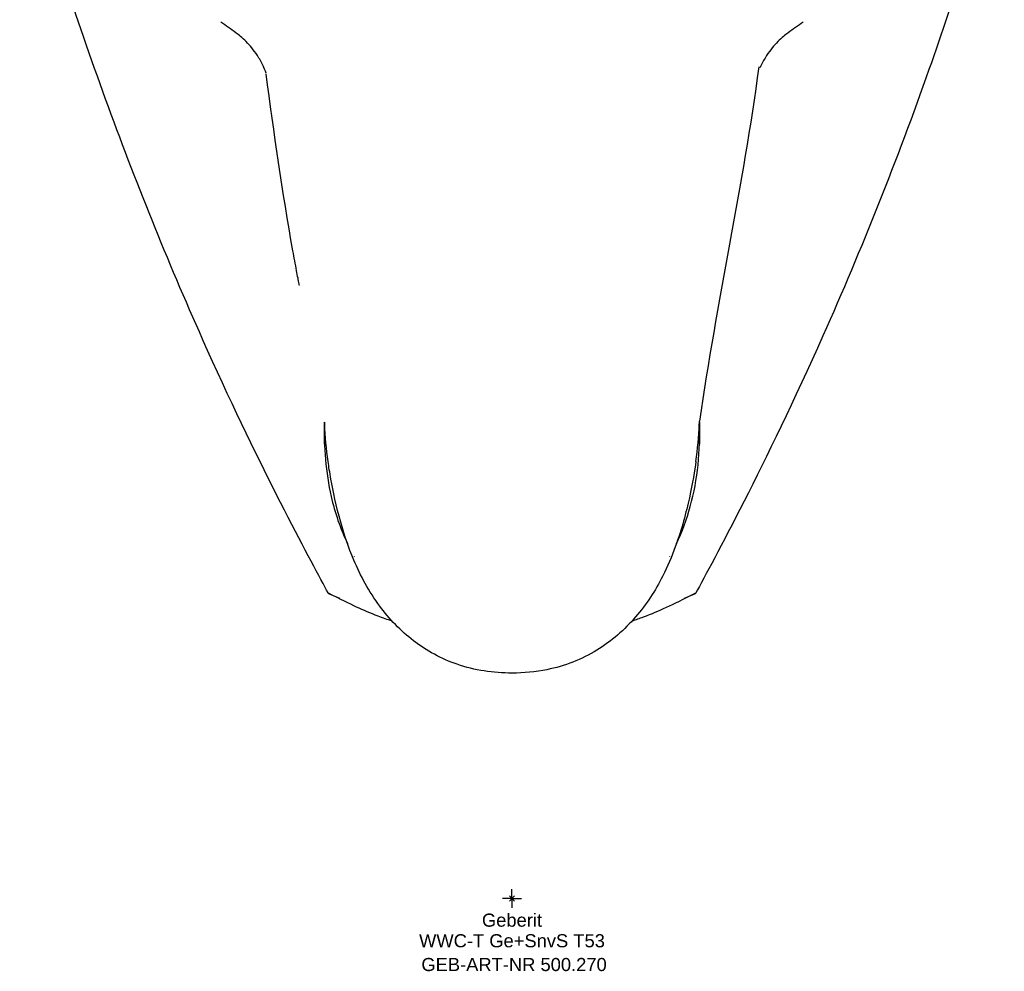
# Model space of a CAD drawing. Header units: millimetres. Extents: x -175 to 175, y -19 to 402.
# Tile 1 of 2: x -131 to 131, y -19 to 235. Entities that reach past the tile are written whole.
import ezdxf
from ezdxf.enums import TextEntityAlignment as Align

# ---------------------------------------------------------------- set-up
doc = ezdxf.new("R2010")
doc.units = ezdxf.units.MM
doc.layers.get('0').update_dxf_attribs({"linetype": 'CONTINUOUS'})
for name, color, linetype, lineweight in [('Arbeitspunkt(DIN)', 7, 'CONTINUOUS', 25), ('GEB-ART-NR', 1, 'CONTINUOUS', 18), ('GEB-BEZUG', 2, 'CONTINUOUS', 25), ('GEB-TEXT', 5, 'CONTINUOUS', 18)]:
    doc.layers.add(name, color=color, linetype=linetype, lineweight=lineweight)
doc.layers.add('GEB-KONTUR-A', color=5, linetype='CONTINUOUS')
doc.styles.get("Standard").update_dxf_attribs({"font": 'arial.ttf'})

# ---------------------------------------------------------------- blocks, each defined once
blk = doc.blocks.new('Einfügepunkt')
at = {"layer": 'GEB-BEZUG'}
for p, q in [((-0.71, -0.71), (0.71, 0.71)), ((-0.71, 0.71), (0.71, -0.71))]:
    blk.add_line(p, q, dxfattribs=at)

msp = doc.modelspace()

# ---------------------------------------------------------------- linework, layer by layer
at = {"layer": 'Arbeitspunkt(DIN)', "ltscale": 25}
for q in [(-2.5, 0), (0, 2.5), (0, -2.5), (2.5, 0)]:
    msp.add_line((0, 0), q, dxfattribs=at)
at = {"layer": 'GEB-KONTUR-A', "ltscale": 25}
for p, q in [((-45.97, 80.05), (-48.9, 81.34)), ((48.91, 81.34), (45.97, 80.05))]:
    msp.add_line(p, q, dxfattribs=at)
for points, knots in [([(-49.03, 81.56), (-53.18, 89.18), (-65.76, 112.31), (-89.39, 164.32), (-98.16, 185.63), (-114.21, 228.91), (-121.59, 251.17), (-129.18, 277.32), (-130.27, 281.17), (-131.34, 285.02)], [0.000001, 0.000001, 0.000001, 0.000001, 2.602335, 2.602335, 4.359964, 4.359964, 6.126055, 6.126055, 6.430329, 6.430329, 6.430329, 6.430329]), ([(131.34, 285.02), (130.94, 283.58), (130.53, 282.12), (124.48, 260.63), (118.13, 240.71), (102.74, 197.18), (93.3, 173.46), (67.55, 115.61), (53.61, 89.96), (49.03, 81.56)], [-6.489442, -6.489442, -6.489442, -6.489442, -6.373145, -6.373145, -4.805348, -4.805348, -2.869195, -2.869195, -0.000001, -0.000001, -0.000001, -0.000001]), ([(-66.17, 221.77), (-66.17, 221.77), (-66.17, 221.77), (-66.17, 221.78), (-66.18, 221.78), (-66.21, 221.85), (-66.23, 221.91), (-66.3, 222.05), (-66.34, 222.13), (-66.84, 223.19), (-67.36, 224.12), (-68.87, 226.43), (-69.93, 227.71), (-71.97, 229.77), (-72.92, 230.52), (-73.58, 231)], [0, 0, 0, 0, 0.000035, 0.000035, 0.002369, 0.002369, 0.027275, 0.027275, 0.060481, 0.060481, 0.46276, 0.46276, 1.131527, 1.131527, 1.85044, 1.85044, 1.85044, 1.85044]), ([(73.58, 231), (72.92, 230.52), (71.97, 229.77), (69.93, 227.71), (68.87, 226.43), (67.36, 224.12), (66.84, 223.18), (66.34, 222.13), (66.3, 222.05), (66.23, 221.91), (66.21, 221.85), (66.18, 221.78), (66.18, 221.78), (66.17, 221.78), (66.17, 221.77), (66.17, 221.77), (66.17, 221.77), (66.17, 221.77), (66.17, 221.77), (66.17, 221.77)], [0, 0, 0, 0, 0.719051, 0.719051, 1.387794, 1.387794, 1.790182, 1.790182, 1.82339, 1.82339, 1.848296, 1.848296, 1.849463, 1.849463, 1.850017, 1.850017, 1.850087, 1.850087, 1.850121, 1.850121, 1.850121, 1.850121]), ([(-65.62, 220.28), (-65.81, 220.89), (-66.21, 221.85), (-66.3, 222.06), (-66.3, 222.06), (-66.31, 222.07), (-66.31, 222.07), (-66.31, 222.08), (-66.31, 222.08), (-66.31, 222.08), (-66.31, 222.08), (-66.31, 222.08), (-66.31, 222.08), (-66.31, 222.08), (-66.31, 222.08), (-66.31, 222.08), (-66.31, 222.08), (-66.31, 222.08), (-66.31, 222.08), (-66.31, 222.08), (-66.31, 222.08), (-66.31, 222.08)], [0, 0, 0, 0, 2.411575, 2.411575, 2.521314, 2.521314, 2.562466, 2.562466, 2.577538, 2.577538, 2.585075, 2.585075, 2.586959, 2.586959, 2.587901, 2.587901, 2.588372, 2.588372, 2.588607, 2.588607, 2.588725, 2.588725, 2.588725, 2.588725]), ([(-56.73, 163.69), (-56.73, 163.69), (-56.73, 163.69), (-56.73, 163.69), (-56.73, 163.69), (-56.73, 163.7), (-56.73, 163.7), (-56.73, 163.71), (-56.73, 163.72), (-56.74, 163.74), (-56.74, 163.75), (-56.76, 163.86), (-56.78, 163.97), (-56.9, 164.57), (-56.99, 165.06), (-57.21, 166.23), (-57.34, 166.89), (-57.79, 169.33), (-58.12, 171.1), (-61.25, 188.58), (-63.5, 204.36), (-65.58, 220.14)], [0, 0, 0, 0, 0.000293, 0.000293, 0.000781, 0.000781, 0.001758, 0.001758, 0.003711, 0.003711, 0.007617, 0.007617, 0.038867, 0.038867, 0.191654, 0.191654, 0.395369, 0.395369, 0.938615, 0.938615, 5.749768, 5.749768, 5.749768, 5.749768]), ([(-49.98, 127.11), (-50.23, 120.47), (-49.72, 113.79), (-47.25, 103), (-45.82, 98.77), (-43.9, 94.79)], [-9.29036, -9.29036, -9.29036, -9.29036, -7.285579, -7.285579, -5.944381, -5.944381, -5.944381, -5.944381]), ([(-50, 121.29), (-50, 121.29), (-50, 121.29), (-50, 121.29), (-50, 121.29), (-50, 121.29), (-50.06, 124.16), (-50.02, 126.12), (-50, 126.62), (-49.98, 127.11)], [0, 0, 0, 0, 0.0390625, 0.0390625, 0.0703125, 0.0703125, 0.5706628, 0.5706628, 0.7378579, 0.7378579, 0.7378579, 0.7378579]), ([(-49.06, 116.61), (-49.54, 119.94), (-49.84, 123.31), (-49.97, 126.67), (-49.97, 126.82), (-49.98, 126.97), (-49.98, 127.11)], [12.5917395, 12.5917395, 12.5917395, 12.5917395, 12.8959249, 12.8959249, 12.8959249, 12.9091856, 12.9091856, 12.9091856, 12.9091856]), ([(43.9, 94.79), (45.36, 97.82), (46.6, 101.13), (49.56, 111.95), (50.26, 119.56), (49.99, 127.11)], [6.784414, 6.784414, 6.784414, 6.784414, 8.170054, 8.170054, 10.999414, 10.999414, 10.999414, 10.999414]), ([(49.06, 116.61), (49.55, 119.94), (49.84, 123.31), (49.97, 126.67), (49.98, 126.82), (49.98, 126.97), (49.99, 127.11)], [-1.008792, -1.008792, -1.008792, -1.008792, 0, 0, 0, 0.043972, 0.043972, 0.043972, 0.043972]), ([(49.99, 127.11), (50, 126.62), (50.02, 126.12), (50.04, 124.89), (50.05, 123.87), (50.03, 122.29), (50, 121.29), (50, 121.29), (50, 121.29), (50, 121.29), (50, 121.29), (50, 121.29)], [0.0000051, 0.0000051, 0.0000051, 0.0000051, 0.1671951, 0.1671951, 0.4173702, 0.4173702, 0.6675454, 0.6675454, 0.6987954, 0.6987954, 0.7378579, 0.7378579, 0.7378579, 0.7378579]), ([(0, 60.18), (-4.95, 60.18), (-9.98, 60.93), (-18.82, 63.96), (-22.79, 66.12), (-29.7, 71.44), (-32.73, 74.62), (-38.16, 81.93), (-40.46, 86.25), (-43.66, 93.83), (-44.77, 97.24), (-46.9, 104.77), (-47.72, 108.71), (-48.63, 113.73), (-48.87, 115.31), (-49.06, 116.61)], [0, 0, 0, 0, 1.485409, 1.485409, 2.82389, 2.82389, 4.135627, 4.135627, 5.626295, 5.626295, 6.927738, 6.927738, 8.690619, 8.690619, 9.689653, 9.689653, 9.689653, 9.689653]), ([(49.06, 116.61), (48.72, 114.25), (48.18, 110.9), (46.46, 103.12), (45.3, 98.6), (42.65, 91.34), (41.54, 88.67), (38.28, 82.27), (35.86, 78.51), (30.03, 71.75), (26.53, 68.69), (18.61, 63.82), (14.03, 62.04), (6.28, 60.47), (3.13, 60.18), (0, 60.18)], [0, 0, 0, 0, 1.816085, 1.816085, 3.614385, 3.614385, 4.577851, 4.577851, 5.926415, 5.926415, 7.30861, 7.30861, 8.751013, 8.751013, 9.689722, 9.689722, 9.689722, 9.689722]), ([(-49.03, 81.56), (-42.47, 78.32), (-40.04, 77.07), (-34.57, 74.98), (-33.32, 74.54), (-32.06, 74.14)], [-4.853601, -4.853601, -4.853601, -4.853601, -3.555251, -3.555251, -3.173194, -3.173194, -3.173194, -3.173194]), ([(32.06, 74.14), (33.07, 74.46), (34.07, 74.81), (39.55, 76.84), (42.33, 78.25), (49.03, 81.56)], [3.34571, 3.34571, 3.34571, 3.34571, 3.673273, 3.673273, 5.140696, 5.140696, 5.140696, 5.140696])]:
    msp.add_open_spline(points, degree=3, knots=knots, dxfattribs=at)
for points in [[(-73.58, 231), (-74.96, 232), (-76.32, 232.98), (-77.66, 233.94)], [(77.66, 233.94), (76.33, 232.98), (74.97, 232), (73.58, 231)], [(65.83, 222.01), (61.68, 190.38), (54.52, 159), (50.03, 127.43)], [(49.99, 127.11), (50, 127.22), (50.02, 127.32), (50.03, 127.43)], [(-42.08, 91.35), (-42.07, 91.35), (-42.07, 91.34), (-42.07, 91.34)], [(42.07, 91.34), (42.07, 91.34), (42.08, 91.35), (42.08, 91.35)], [(-48.9, 81.34), (-48.94, 81.42), (-48.98, 81.49), (-49.03, 81.56)], [(49.03, 81.56), (48.99, 81.49), (48.95, 81.42), (48.91, 81.34)]]:
    msp.add_open_spline(points, degree=3, dxfattribs=at)

# ---------------------------------------------------------------- block references
at = {"ltscale": 25}
msp.add_blockref('Einfügepunkt', (0, 0), dxfattribs=at)

# ---------------------------------------------------------------- texts
at = {"layer": 'GEB-ART-NR'}
msp.add_text('GEB-ART-NR 500.270', height=3.5, dxfattribs=at).set_placement((0.55, -19.34), align=Align.CENTER)
at = {"layer": 'GEB-TEXT'}
for s, p in [('Geberit', (0, -7.5)), ('WWC-T Ge+SnvS T53', (0, -13))]:
    msp.add_text(s, height=3.5, dxfattribs=at).set_placement(p, align=Align.CENTER)

doc.saveas('drawing.dxf')
